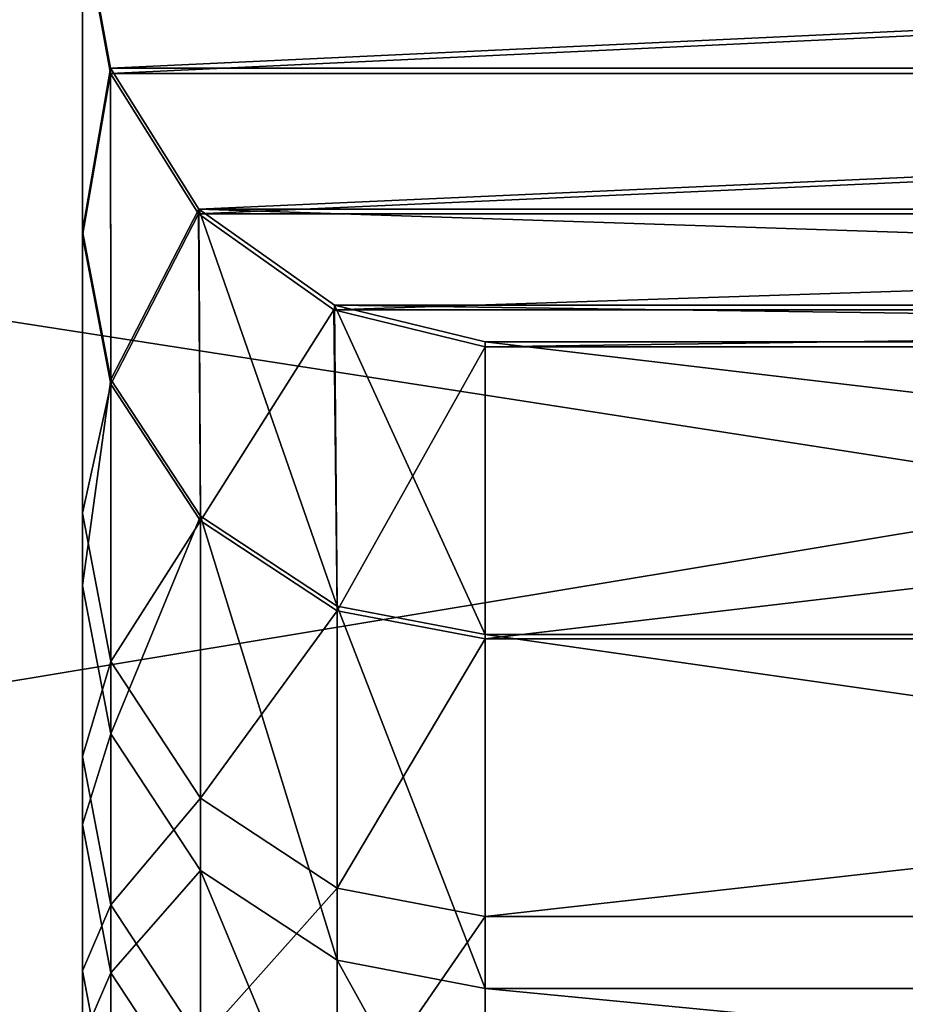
# Model space of a CAD drawing. Extents: x 0 to 35.8, y 0 to 30.4.
# Tile 63 of 106: x 18.973 to 19.314, y 0.225 to 0.604. Entities that reach past the tile are written whole.
import ezdxf

# ---------------------------------------------------------------- set-up
doc = ezdxf.new("R2010")
doc.units = 0
doc.header["$MEASUREMENT"] = 0
doc.layers.get('0').update_dxf_attribs({"color": 13, "linetype": 'CONTINUOUS'})
doc.layers.add('BSH_B36CD50SNB_SYMBOL_-_H0', color=59, linetype='CONTINUOUS')
doc.layers.add('BSH_B36CD50SNB_SYMBOL_-_HA', color=59, linetype='CONTINUOUS')

# ---------------------------------------------------------------- blocks, each defined once
blk = doc.blocks.new('B36CD50SNB_TRADECAD_DXF')
at = {"layer": 'BSH_B36CD50SNB_SYMBOL_-_HA', "color": 0}
for p, q in [((18.9975, 1.0076, 35.0348), (18.9975, 0.5207, 35.0348)), ((18.9975, 1.0076, 35.0348), (18.9975, 0.5207, 35.0348)), ((18.9975, 0.5225, 61.6858), (18.9975, 0.9843, 61.6858)), ((18.9975, 0.5225, 61.6858), (18.9975, 0.9843, 61.6858)), ((18.9975, 0.8982, 36.9849), (18.9975, 0.414, 36.9849)), ((18.9975, 0.8982, 36.9849), (18.9975, 0.414, 36.9849)), ((18.9975, 0.3862, 59.4972), (18.9975, 0.873, 59.4972)), ((18.9975, 0.3862, 59.4972), (18.9975, 0.873, 59.4972)), ((18.9975, 0.3204, 39.0587), (18.9975, 0.7892, 39.0587)), ((18.9975, 0.3204, 39.0587), (18.9975, 0.7892, 39.0587)), ((18.9975, 0.7598, 56.5774), (18.9975, 0.2942, 56.5774)), ((18.9975, 0.7598, 56.5774), (18.9975, 0.2942, 56.5774)), ((18.9975, 0.238, 41.9785), (18.9975, 0.7044, 41.9785)), ((18.9975, 0.238, 41.9785), (18.9975, 0.7044, 41.9785)), ((18.9975, 0.2119, 53.6576), (18.9975, 0.6741, 53.6576)), ((18.9975, 0.2119, 53.6576), (18.9975, 0.6741, 53.6576)), ((19.0083, 0.5852, 63.7249), (18.9975, 0.6439, 63.7379)), ((19.0083, 0.5852, 63.7249), (18.9975, 0.6439, 63.7379)), ((18.9975, 0.5225, 61.6858), (18.9975, 0.6439, 63.7379)), ((18.9975, 0.5225, 61.6858), (18.9975, 0.6439, 63.7379)), ((18.9975, 0.5207, 35.0348), (18.9975, 0.6422, 32.9999)), ((18.9975, 0.6422, 32.9999), (19.0083, 0.5832, 33.0142)), ((18.9975, 0.6422, 32.9999), (19.0083, 0.5832, 33.0142)), ((18.9975, 0.5207, 35.0348), (18.9975, 0.6422, 32.9999)), ((18.9975, 0.1739, 44.8983), (18.9975, 0.6378, 44.8983)), ((18.9975, 0.1739, 44.8983), (18.9975, 0.6378, 44.8983)), ((18.9975, 0.1739, 50.7378), (18.9975, 0.6327, 50.7378)), ((18.9975, 0.1739, 50.7378), (18.9975, 0.6327, 50.7378)), ((18.9975, 0.1549, 47.818), (18.9975, 0.6163, 47.818)), ((18.9975, 0.1549, 47.818), (18.9975, 0.6163, 47.818)), ((20.2499, 0.5852, 63.7249), (19.0083, 0.5852, 63.7249)), ((19.0083, 0.5852, 63.7249), (19.0084, 0.4654, 61.6858)), ((19.0422, 0.531, 63.6896), (19.0083, 0.5852, 63.7249)), ((20.2499, 0.5852, 63.7249), (19.0083, 0.5852, 63.7249)), ((19.0422, 0.531, 63.6896), (19.0083, 0.5852, 63.7249)), ((19.0083, 0.5852, 63.7249), (19.0084, 0.4654, 61.6858)), ((19.0083, 0.5832, 33.0142), (20.2499, 0.5832, 33.0142)), ((19.0084, 0.4636, 35.0348), (19.0083, 0.5832, 33.0142)), ((19.0083, 0.5832, 33.0142), (19.0421, 0.5291, 33.0504)), ((19.0083, 0.5832, 33.0142), (20.2499, 0.5832, 33.0142)), ((19.0083, 0.5832, 33.0142), (19.0421, 0.5291, 33.0504)), ((19.0084, 0.4636, 35.0348), (19.0083, 0.5832, 33.0142)), ((20.2159, 0.531, 63.6896), (19.0422, 0.531, 63.6896)), ((19.0944, 0.494, 63.6375), (19.0422, 0.531, 63.6896)), ((20.2159, 0.531, 63.6896), (19.0422, 0.531, 63.6896)), ((19.0422, 0.531, 63.6896), (19.0429, 0.4128, 61.6858)), ((19.0944, 0.494, 63.6375), (19.0422, 0.531, 63.6896)), ((19.0422, 0.531, 63.6896), (19.0429, 0.4128, 61.6858)), ((19.0421, 0.5291, 33.0504), (20.2161, 0.5291, 33.0504)), ((19.0421, 0.5291, 33.0504), (19.0942, 0.4922, 33.1032)), ((19.0421, 0.5291, 33.0504), (20.2161, 0.5291, 33.0504)), ((19.0429, 0.411, 35.0348), (19.0421, 0.5291, 33.0504)), ((19.0421, 0.5291, 33.0504), (19.0942, 0.4922, 33.1032)), ((19.0429, 0.411, 35.0348), (19.0421, 0.5291, 33.0504)), ((19.0084, 0.4654, 61.6858), (18.9975, 0.5225, 61.6858)), ((19.0084, 0.4654, 61.6858), (18.9975, 0.5225, 61.6858)), ((18.9975, 0.3862, 59.4972), (18.9975, 0.5225, 61.6858)), ((18.9975, 0.3862, 59.4972), (18.9975, 0.5225, 61.6858)), ((18.9975, 0.5207, 35.0348), (19.0084, 0.4636, 35.0348)), ((18.9975, 0.5207, 35.0348), (19.0084, 0.4636, 35.0348)), ((18.9975, 0.5207, 35.0348), (18.9975, 0.414, 36.9849)), ((18.9975, 0.5207, 35.0348), (18.9975, 0.414, 36.9849)), ((20.1638, 0.494, 63.6375), (19.0944, 0.494, 63.6375)), ((19.1524, 0.4799, 63.5806), (19.0944, 0.494, 63.6375)), ((20.1638, 0.494, 63.6375), (19.0944, 0.494, 63.6375)), ((19.0944, 0.494, 63.6375), (19.0954, 0.3782, 61.6858)), ((19.1524, 0.4799, 63.5806), (19.0944, 0.494, 63.6375)), ((19.0944, 0.494, 63.6375), (19.0954, 0.3782, 61.6858)), ((19.0942, 0.4922, 33.1032), (20.164, 0.4922, 33.1032)), ((19.0942, 0.4922, 33.1032), (19.1524, 0.478, 33.1605)), ((19.0942, 0.4922, 33.1032), (20.164, 0.4922, 33.1032)), ((19.0954, 0.3764, 35.0348), (19.0942, 0.4922, 33.1032)), ((19.0942, 0.4922, 33.1032), (19.1524, 0.478, 33.1605)), ((19.0954, 0.3764, 35.0348), (19.0942, 0.4922, 33.1032)), ((19.1524, 0.4799, 63.5806), (20.1058, 0.4799, 63.5806)), ((19.1524, 0.3673, 61.6858), (19.1524, 0.4799, 63.5806)), ((19.1524, 0.4799, 63.5806), (20.1058, 0.4799, 63.5806)), ((19.1524, 0.3673, 61.6858), (19.1524, 0.4799, 63.5806)), ((20.1058, 0.478, 33.1605), (19.1524, 0.478, 33.1605)), ((19.1524, 0.478, 33.1605), (19.1524, 0.3656, 35.0348)), ((20.1058, 0.478, 33.1605), (19.1524, 0.478, 33.1605)), ((19.1524, 0.478, 33.1605), (19.1524, 0.3656, 35.0348)), ((19.0084, 0.4654, 61.6858), (19.0429, 0.4128, 61.6858)), ((19.0084, 0.3291, 59.4972), (19.0084, 0.4654, 61.6858)), ((19.0084, 0.3291, 59.4972), (19.0084, 0.4654, 61.6858)), ((19.0084, 0.4654, 61.6858), (19.0429, 0.4128, 61.6858)), ((19.0429, 0.411, 35.0348), (19.0084, 0.4636, 35.0348)), ((19.0084, 0.4636, 35.0348), (19.0084, 0.3569, 36.9849)), ((19.0084, 0.4636, 35.0348), (19.0084, 0.3569, 36.9849)), ((19.0429, 0.411, 35.0348), (19.0084, 0.4636, 35.0348)), ((18.9975, 0.414, 36.9849), (19.0084, 0.3569, 36.9849)), ((18.9975, 0.414, 36.9849), (19.0084, 0.3569, 36.9849)), ((18.9975, 0.414, 36.9849), (18.9975, 0.3204, 39.0587)), ((18.9975, 0.414, 36.9849), (18.9975, 0.3204, 39.0587)), ((19.0429, 0.4128, 61.6858), (19.0429, 0.2765, 59.4972)), ((19.0429, 0.4128, 61.6858), (19.0954, 0.3782, 61.6858)), ((19.0429, 0.4128, 61.6858), (19.0429, 0.2765, 59.4972)), ((19.0429, 0.4128, 61.6858), (19.0954, 0.3782, 61.6858)), ((19.0429, 0.3043, 36.9849), (19.0429, 0.411, 35.0348)), ((19.0954, 0.3764, 35.0348), (19.0429, 0.411, 35.0348)), ((19.0429, 0.3043, 36.9849), (19.0429, 0.411, 35.0348)), ((19.0954, 0.3764, 35.0348), (19.0429, 0.411, 35.0348)), ((19.0084, 0.3291, 59.4972), (18.9975, 0.3862, 59.4972)), ((19.0084, 0.3291, 59.4972), (18.9975, 0.3862, 59.4972)), ((18.9975, 0.2942, 56.5774), (18.9975, 0.3862, 59.4972)), ((18.9975, 0.2942, 56.5774), (18.9975, 0.3862, 59.4972)), ((19.0954, 0.3782, 61.6858), (19.0954, 0.242, 59.4972)), ((19.0954, 0.3782, 61.6858), (19.1524, 0.3673, 61.6858)), ((19.0954, 0.3782, 61.6858), (19.0954, 0.242, 59.4972)), ((19.0954, 0.3782, 61.6858), (19.1524, 0.3673, 61.6858)), ((19.0954, 0.2698, 36.9849), (19.0954, 0.3764, 35.0348)), ((19.1524, 0.3656, 35.0348), (19.0954, 0.3764, 35.0348)), ((19.0954, 0.2698, 36.9849), (19.0954, 0.3764, 35.0348)), ((19.1524, 0.3656, 35.0348), (19.0954, 0.3764, 35.0348)), ((20.1058, 0.3673, 61.6858), (19.1524, 0.3673, 61.6858)), ((19.1524, 0.3673, 61.6858), (19.1524, 0.2311, 59.4972)), ((19.1524, 0.3673, 61.6858), (19.1524, 0.2311, 59.4972)), ((20.1058, 0.3673, 61.6858), (19.1524, 0.3673, 61.6858)), ((19.1524, 0.3656, 35.0348), (20.1058, 0.3656, 35.0348)), ((19.1524, 0.2589, 36.9849), (19.1524, 0.3656, 35.0348)), ((19.1524, 0.3656, 35.0348), (20.1058, 0.3656, 35.0348)), ((19.1524, 0.2589, 36.9849), (19.1524, 0.3656, 35.0348)), ((19.0429, 0.3043, 36.9849), (19.0084, 0.3569, 36.9849)), ((19.0084, 0.3569, 36.9849), (19.0084, 0.2633, 39.0587)), ((19.0429, 0.3043, 36.9849), (19.0084, 0.3569, 36.9849)), ((19.0084, 0.3569, 36.9849), (19.0084, 0.2633, 39.0587)), ((19.0429, 0.2765, 59.4972), (19.0084, 0.3291, 59.4972)), ((19.0084, 0.3291, 59.4972), (19.0084, 0.2372, 56.5774)), ((19.0429, 0.2765, 59.4972), (19.0084, 0.3291, 59.4972)), ((19.0084, 0.3291, 59.4972), (19.0084, 0.2372, 56.5774)), ((19.0084, 0.2633, 39.0587), (18.9975, 0.3204, 39.0587)), ((18.9975, 0.3204, 39.0587), (18.9975, 0.238, 41.9785)), ((19.0084, 0.2633, 39.0587), (18.9975, 0.3204, 39.0587)), ((18.9975, 0.3204, 39.0587), (18.9975, 0.238, 41.9785)), ((19.0429, 0.2108, 39.0587), (19.0429, 0.3043, 36.9849)), ((19.0954, 0.2698, 36.9849), (19.0429, 0.3043, 36.9849)), ((19.0429, 0.2108, 39.0587), (19.0429, 0.3043, 36.9849)), ((19.0954, 0.2698, 36.9849), (19.0429, 0.3043, 36.9849)), ((19.0084, 0.2372, 56.5774), (18.9975, 0.2942, 56.5774)), ((18.9975, 0.2942, 56.5774), (18.9975, 0.2119, 53.6576)), ((19.0084, 0.2372, 56.5774), (18.9975, 0.2942, 56.5774)), ((18.9975, 0.2942, 56.5774), (18.9975, 0.2119, 53.6576)), ((19.0954, 0.242, 59.4972), (19.0429, 0.2765, 59.4972)), ((19.0429, 0.2765, 59.4972), (19.0429, 0.1847, 56.5774)), ((19.0954, 0.242, 59.4972), (19.0429, 0.2765, 59.4972)), ((19.0429, 0.2765, 59.4972), (19.0429, 0.1847, 56.5774)), ((19.0954, 0.1763, 39.0587), (19.0954, 0.2698, 36.9849)), ((19.1524, 0.2589, 36.9849), (19.0954, 0.2698, 36.9849)), ((19.0954, 0.1763, 39.0587), (19.0954, 0.2698, 36.9849)), ((19.1524, 0.2589, 36.9849), (19.0954, 0.2698, 36.9849)), ((19.0084, 0.2633, 39.0587), (19.0429, 0.2108, 39.0587)), ((19.0084, 0.181, 41.9785), (19.0084, 0.2633, 39.0587)), ((19.0084, 0.2633, 39.0587), (19.0429, 0.2108, 39.0587)), ((19.0084, 0.181, 41.9785), (19.0084, 0.2633, 39.0587)), ((19.1524, 0.1654, 39.0587), (19.1524, 0.2589, 36.9849)), ((19.1524, 0.2589, 36.9849), (20.1058, 0.2589, 36.9849)), ((19.1524, 0.1654, 39.0587), (19.1524, 0.2589, 36.9849)), ((19.1524, 0.2589, 36.9849), (20.1058, 0.2589, 36.9849)), ((19.1524, 0.2311, 59.4972), (19.0954, 0.242, 59.4972)), ((19.0954, 0.242, 59.4972), (19.0954, 0.1502, 56.5774)), ((19.1524, 0.2311, 59.4972), (19.0954, 0.242, 59.4972)), ((19.0954, 0.242, 59.4972), (19.0954, 0.1502, 56.5774)), ((19.0084, 0.181, 41.9785), (18.9975, 0.238, 41.9785)), ((18.9975, 0.238, 41.9785), (18.9975, 0.1739, 44.8983)), ((19.0084, 0.181, 41.9785), (18.9975, 0.238, 41.9785)), ((18.9975, 0.238, 41.9785), (18.9975, 0.1739, 44.8983)), ((19.0084, 0.2372, 56.5774), (19.0084, 0.1549, 53.6576)), ((19.0084, 0.2372, 56.5774), (19.0429, 0.1847, 56.5774)), ((19.0084, 0.2372, 56.5774), (19.0084, 0.1549, 53.6576)), ((19.0084, 0.2372, 56.5774), (19.0429, 0.1847, 56.5774)), ((19.1524, 0.2311, 59.4972), (19.1524, 0.1393, 56.5774)), ((20.1058, 0.2311, 59.4972), (19.1524, 0.2311, 59.4972)), ((19.1524, 0.2311, 59.4972), (19.1524, 0.1393, 56.5774)), ((20.1058, 0.2311, 59.4972), (19.1524, 0.2311, 59.4972))]:
    blk.add_line(p, q, dxfattribs=at)
at = {"layer": 'BSH_B36CD50SNB_SYMBOL_-_H0', "color": 250}
mesh = blk.add_polyface(dxfattribs=at)
corners = [(20.8942, 0.1888, 24.3262), (17.9241, 0.6503, 24.3262), (17.9241, 0.1759, 24.3262), (20.8942, 0.6686, 24.3262)]
mesh.append_faces([[corners[k] for k in face] for face in [(0, 1, 2), (1, 0, 3)]], dxfattribs={"vtx0": -1, "color": 250})
mesh = blk.add_polyface(dxfattribs=at)
corners = [(20.8942, 0.6686, 25.5717), (17.9241, 0.1759, 25.5717), (17.9241, 0.6503, 25.5717), (20.8942, 0.1888, 25.5717)]
mesh.append_faces([[corners[k] for k in face] for face in [(0, 1, 2), (1, 0, 3)]], dxfattribs={"vtx0": -1, "color": 250})
at = {"layer": 'BSH_B36CD50SNB_SYMBOL_-_HA', "color": 250}
mesh = blk.add_polyface(dxfattribs=at)
corners = [(18.9975, 1.0076, 35.0348), (18.9975, 0.5207, 35.0348), (18.9975, 0.6422, 32.9999)]
mesh.append_faces([[corners[k] for k in face] for face in [(0, 1, 2)]], dxfattribs={"color": 250})
mesh = blk.add_polyface(dxfattribs=at)
corners = [(18.9975, 0.5207, 35.0348), (18.9975, 0.8982, 36.9849), (18.9975, 0.414, 36.9849), (18.9975, 1.0076, 35.0348)]
mesh.append_faces([[corners[k] for k in face] for face in [(0, 1, 2), (1, 0, 3)]], dxfattribs={"vtx0": -1, "color": 250})
mesh = blk.add_polyface(dxfattribs=at)
corners = [(18.9975, 0.9843, 61.6858), (18.9975, 0.6439, 63.7379), (18.9975, 0.5225, 61.6858)]
mesh.append_faces([[corners[k] for k in face] for face in [(0, 1, 2)]], dxfattribs={"color": 250})
mesh = blk.add_polyface(dxfattribs=at)
corners = [(18.9975, 0.873, 59.4972), (18.9975, 0.5225, 61.6858), (18.9975, 0.3862, 59.4972), (18.9975, 0.9843, 61.6858)]
mesh.append_faces([[corners[k] for k in face] for face in [(0, 1, 2), (1, 0, 3)]], dxfattribs={"vtx0": -1, "color": 250})
mesh = blk.add_polyface(dxfattribs=at)
corners = [(18.9975, 0.414, 36.9849), (18.9975, 0.7892, 39.0587), (18.9975, 0.3204, 39.0587), (18.9975, 0.8982, 36.9849)]
mesh.append_faces([[corners[k] for k in face] for face in [(0, 1, 2), (1, 0, 3)]], dxfattribs={"vtx0": -1, "color": 250})
mesh = blk.add_polyface(dxfattribs=at)
corners = [(18.9975, 0.7598, 56.5774), (18.9975, 0.3862, 59.4972), (18.9975, 0.2942, 56.5774), (18.9975, 0.873, 59.4972)]
mesh.append_faces([[corners[k] for k in face] for face in [(0, 1, 2), (1, 0, 3)]], dxfattribs={"vtx0": -1, "color": 250})
mesh = blk.add_polyface(dxfattribs=at)
corners = [(18.9975, 0.3204, 39.0587), (18.9975, 0.7044, 41.9785), (18.9975, 0.238, 41.9785), (18.9975, 0.7892, 39.0587)]
mesh.append_faces([[corners[k] for k in face] for face in [(0, 1, 2), (1, 0, 3)]], dxfattribs={"vtx0": -1, "color": 250})
mesh = blk.add_polyface(dxfattribs=at)
corners = [(18.9975, 0.6741, 53.6576), (18.9975, 0.2942, 56.5774), (18.9975, 0.2119, 53.6576), (18.9975, 0.7598, 56.5774)]
mesh.append_faces([[corners[k] for k in face] for face in [(0, 1, 2), (1, 0, 3)]], dxfattribs={"vtx0": -1, "color": 250})
mesh = blk.add_polyface(dxfattribs=at)
corners = [(18.9975, 0.238, 41.9785), (18.9975, 0.6378, 44.8983), (18.9975, 0.1739, 44.8983), (18.9975, 0.7044, 41.9785)]
mesh.append_faces([[corners[k] for k in face] for face in [(0, 1, 2), (1, 0, 3)]], dxfattribs={"vtx0": -1, "color": 250})
mesh = blk.add_polyface(dxfattribs=at)
corners = [(18.9975, 0.6327, 50.7378), (18.9975, 0.2119, 53.6576), (18.9975, 0.1739, 50.7378), (18.9975, 0.6741, 53.6576)]
mesh.append_faces([[corners[k] for k in face] for face in [(0, 1, 2), (1, 0, 3)]], dxfattribs={"vtx0": -1, "color": 250})
mesh = blk.add_polyface(dxfattribs=at)
corners = [(20.2606, 0.6439, 63.7379), (19.0083, 0.5852, 63.7249), (18.9975, 0.6439, 63.7379), (20.2499, 0.5852, 63.7249)]
mesh.append_faces([[corners[k] for k in face] for face in [(0, 1, 2), (1, 0, 3)]], dxfattribs={"vtx0": -1, "color": 250})
mesh = blk.add_polyface(dxfattribs=at)
corners = [(18.9975, 0.5225, 61.6858), (19.0083, 0.5852, 63.7249), (19.0084, 0.4654, 61.6858), (18.9975, 0.6439, 63.7379)]
mesh.append_faces([[corners[k] for k in face] for face in [(0, 1, 2), (1, 0, 3)]], dxfattribs={"vtx0": -1, "color": 250})
mesh = blk.add_polyface(dxfattribs=at)
corners = [(19.0083, 0.5832, 33.0142), (20.2606, 0.6422, 32.9999), (18.9975, 0.6422, 32.9999), (20.2499, 0.5832, 33.0142)]
mesh.append_faces([[corners[k] for k in face] for face in [(0, 1, 2), (1, 0, 3)]], dxfattribs={"vtx0": -1, "color": 250})
mesh = blk.add_polyface(dxfattribs=at)
corners = [(19.0083, 0.5832, 33.0142), (18.9975, 0.5207, 35.0348), (19.0084, 0.4636, 35.0348), (18.9975, 0.6422, 32.9999)]
mesh.append_faces([[corners[k] for k in face] for face in [(0, 1, 2), (1, 0, 3)]], dxfattribs={"vtx0": -1, "color": 250})
mesh = blk.add_polyface(dxfattribs=at)
corners = [(18.9975, 0.1739, 44.8983), (18.9975, 0.6163, 47.818), (18.9975, 0.1549, 47.818), (18.9975, 0.6378, 44.8983)]
mesh.append_faces([[corners[k] for k in face] for face in [(0, 1, 2), (1, 0, 3)]], dxfattribs={"vtx0": -1, "color": 250})
mesh = blk.add_polyface(dxfattribs=at)
corners = [(18.9975, 0.6163, 47.818), (18.9975, 0.1739, 50.7378), (18.9975, 0.1549, 47.818), (18.9975, 0.6327, 50.7378)]
mesh.append_faces([[corners[k] for k in face] for face in [(0, 1, 2), (1, 0, 3)]], dxfattribs={"vtx0": -1, "color": 250})
mesh = blk.add_polyface(dxfattribs=at)
corners = [(20.2499, 0.5852, 63.7249), (19.0422, 0.531, 63.6896), (19.0083, 0.5852, 63.7249), (20.2159, 0.531, 63.6896)]
mesh.append_faces([[corners[k] for k in face] for face in [(0, 1, 2), (1, 0, 3)]], dxfattribs={"vtx0": -1, "color": 250})
mesh = blk.add_polyface(dxfattribs=at)
corners = [(19.0084, 0.4654, 61.6858), (19.0422, 0.531, 63.6896), (19.0429, 0.4128, 61.6858), (19.0083, 0.5852, 63.7249)]
mesh.append_faces([[corners[k] for k in face] for face in [(0, 1, 2), (1, 0, 3)]], dxfattribs={"vtx0": -1, "color": 250})
mesh = blk.add_polyface(dxfattribs=at)
corners = [(19.0421, 0.5291, 33.0504), (20.2499, 0.5832, 33.0142), (19.0083, 0.5832, 33.0142), (20.2161, 0.5291, 33.0504)]
mesh.append_faces([[corners[k] for k in face] for face in [(0, 1, 2), (1, 0, 3)]], dxfattribs={"vtx0": -1, "color": 250})
mesh = blk.add_polyface(dxfattribs=at)
corners = [(19.0421, 0.5291, 33.0504), (19.0084, 0.4636, 35.0348), (19.0429, 0.411, 35.0348), (19.0083, 0.5832, 33.0142)]
mesh.append_faces([[corners[k] for k in face] for face in [(0, 1, 2), (1, 0, 3)]], dxfattribs={"vtx0": -1, "color": 250})
mesh = blk.add_polyface(dxfattribs=at)
corners = [(19.0422, 0.531, 63.6896), (20.1638, 0.494, 63.6375), (19.0944, 0.494, 63.6375), (20.2159, 0.531, 63.6896)]
mesh.append_faces([[corners[k] for k in face] for face in [(0, 1, 2), (1, 0, 3)]], dxfattribs={"vtx0": -1, "color": 250})
mesh = blk.add_polyface(dxfattribs=at)
corners = [(19.0422, 0.531, 63.6896), (19.0954, 0.3782, 61.6858), (19.0429, 0.4128, 61.6858), (19.0944, 0.494, 63.6375)]
mesh.append_faces([[corners[k] for k in face] for face in [(0, 1, 2), (1, 0, 3)]], dxfattribs={"vtx0": -1, "color": 250})
mesh = blk.add_polyface(dxfattribs=at)
corners = [(19.0942, 0.4922, 33.1032), (20.2161, 0.5291, 33.0504), (19.0421, 0.5291, 33.0504), (20.164, 0.4922, 33.1032)]
mesh.append_faces([[corners[k] for k in face] for face in [(0, 1, 2), (1, 0, 3)]], dxfattribs={"vtx0": -1, "color": 250})
mesh = blk.add_polyface(dxfattribs=at)
corners = [(19.0429, 0.411, 35.0348), (19.0942, 0.4922, 33.1032), (19.0421, 0.5291, 33.0504), (19.0954, 0.3764, 35.0348)]
mesh.append_faces([[corners[k] for k in face] for face in [(0, 1, 2), (1, 0, 3)]], dxfattribs={"vtx0": -1, "color": 250})
mesh = blk.add_polyface(dxfattribs=at)
corners = [(18.9975, 0.3862, 59.4972), (19.0084, 0.4654, 61.6858), (19.0084, 0.3291, 59.4972), (18.9975, 0.5225, 61.6858)]
mesh.append_faces([[corners[k] for k in face] for face in [(0, 1, 2), (1, 0, 3)]], dxfattribs={"vtx0": -1, "color": 250})
mesh = blk.add_polyface(dxfattribs=at)
corners = [(19.0084, 0.4636, 35.0348), (18.9975, 0.414, 36.9849), (19.0084, 0.3569, 36.9849), (18.9975, 0.5207, 35.0348)]
mesh.append_faces([[corners[k] for k in face] for face in [(0, 1, 2), (1, 0, 3)]], dxfattribs={"vtx0": -1, "color": 250})
mesh = blk.add_polyface(dxfattribs=at)
corners = [(19.0944, 0.494, 63.6375), (20.1058, 0.4799, 63.5806), (19.1524, 0.4799, 63.5806), (20.1638, 0.494, 63.6375)]
mesh.append_faces([[corners[k] for k in face] for face in [(0, 1, 2), (1, 0, 3)]], dxfattribs={"vtx0": -1, "color": 250})
mesh = blk.add_polyface(dxfattribs=at)
corners = [(19.0944, 0.494, 63.6375), (19.1524, 0.3673, 61.6858), (19.0954, 0.3782, 61.6858), (19.1524, 0.4799, 63.5806)]
mesh.append_faces([[corners[k] for k in face] for face in [(0, 1, 2), (1, 0, 3)]], dxfattribs={"vtx0": -1, "color": 250})
mesh = blk.add_polyface(dxfattribs=at)
corners = [(19.1524, 0.478, 33.1605), (20.164, 0.4922, 33.1032), (19.0942, 0.4922, 33.1032), (20.1058, 0.478, 33.1605)]
mesh.append_faces([[corners[k] for k in face] for face in [(0, 1, 2), (1, 0, 3)]], dxfattribs={"vtx0": -1, "color": 250})
mesh = blk.add_polyface(dxfattribs=at)
corners = [(19.0954, 0.3764, 35.0348), (19.1524, 0.478, 33.1605), (19.0942, 0.4922, 33.1032), (19.1524, 0.3656, 35.0348)]
mesh.append_faces([[corners[k] for k in face] for face in [(0, 1, 2), (1, 0, 3)]], dxfattribs={"vtx0": -1, "color": 250})
mesh = blk.add_polyface(dxfattribs=at)
corners = [(19.1524, 0.4799, 63.5806), (20.1058, 0.3673, 61.6858), (19.1524, 0.3673, 61.6858), (20.1058, 0.4799, 63.5806)]
mesh.append_faces([[corners[k] for k in face] for face in [(0, 1, 2), (1, 0, 3)]], dxfattribs={"vtx0": -1, "color": 250})
mesh = blk.add_polyface(dxfattribs=at)
corners = [(19.1524, 0.3656, 35.0348), (20.1058, 0.478, 33.1605), (19.1524, 0.478, 33.1605), (20.1058, 0.3656, 35.0348)]
mesh.append_faces([[corners[k] for k in face] for face in [(0, 1, 2), (1, 0, 3)]], dxfattribs={"vtx0": -1, "color": 250})
mesh = blk.add_polyface(dxfattribs=at)
corners = [(19.0084, 0.3291, 59.4972), (19.0429, 0.4128, 61.6858), (19.0429, 0.2765, 59.4972), (19.0084, 0.4654, 61.6858)]
mesh.append_faces([[corners[k] for k in face] for face in [(0, 1, 2), (1, 0, 3)]], dxfattribs={"vtx0": -1, "color": 250})
mesh = blk.add_polyface(dxfattribs=at)
corners = [(19.0429, 0.411, 35.0348), (19.0084, 0.3569, 36.9849), (19.0429, 0.3043, 36.9849), (19.0084, 0.4636, 35.0348)]
mesh.append_faces([[corners[k] for k in face] for face in [(0, 1, 2), (1, 0, 3)]], dxfattribs={"vtx0": -1, "color": 250})
mesh = blk.add_polyface(dxfattribs=at)
corners = [(19.0084, 0.3569, 36.9849), (18.9975, 0.3204, 39.0587), (19.0084, 0.2633, 39.0587), (18.9975, 0.414, 36.9849)]
mesh.append_faces([[corners[k] for k in face] for face in [(0, 1, 2), (1, 0, 3)]], dxfattribs={"vtx0": -1, "color": 250})
mesh = blk.add_polyface(dxfattribs=at)
corners = [(19.0429, 0.4128, 61.6858), (19.0954, 0.242, 59.4972), (19.0429, 0.2765, 59.4972), (19.0954, 0.3782, 61.6858)]
mesh.append_faces([[corners[k] for k in face] for face in [(0, 1, 2), (1, 0, 3)]], dxfattribs={"vtx0": -1, "color": 250})
mesh = blk.add_polyface(dxfattribs=at)
corners = [(19.0429, 0.3043, 36.9849), (19.0954, 0.3764, 35.0348), (19.0429, 0.411, 35.0348), (19.0954, 0.2698, 36.9849)]
mesh.append_faces([[corners[k] for k in face] for face in [(0, 1, 2), (1, 0, 3)]], dxfattribs={"vtx0": -1, "color": 250})
mesh = blk.add_polyface(dxfattribs=at)
corners = [(18.9975, 0.2942, 56.5774), (19.0084, 0.3291, 59.4972), (19.0084, 0.2372, 56.5774), (18.9975, 0.3862, 59.4972)]
mesh.append_faces([[corners[k] for k in face] for face in [(0, 1, 2), (1, 0, 3)]], dxfattribs={"vtx0": -1, "color": 250})
mesh = blk.add_polyface(dxfattribs=at)
corners = [(19.0954, 0.3782, 61.6858), (19.1524, 0.2311, 59.4972), (19.0954, 0.242, 59.4972), (19.1524, 0.3673, 61.6858)]
mesh.append_faces([[corners[k] for k in face] for face in [(0, 1, 2), (1, 0, 3)]], dxfattribs={"vtx0": -1, "color": 250})
mesh = blk.add_polyface(dxfattribs=at)
corners = [(19.0954, 0.2698, 36.9849), (19.1524, 0.3656, 35.0348), (19.0954, 0.3764, 35.0348), (19.1524, 0.2589, 36.9849)]
mesh.append_faces([[corners[k] for k in face] for face in [(0, 1, 2), (1, 0, 3)]], dxfattribs={"vtx0": -1, "color": 250})
mesh = blk.add_polyface(dxfattribs=at)
corners = [(19.1524, 0.3673, 61.6858), (20.1058, 0.2311, 59.4972), (19.1524, 0.2311, 59.4972), (20.1058, 0.3673, 61.6858)]
mesh.append_faces([[corners[k] for k in face] for face in [(0, 1, 2), (1, 0, 3)]], dxfattribs={"vtx0": -1, "color": 250})
mesh = blk.add_polyface(dxfattribs=at)
corners = [(19.1524, 0.2589, 36.9849), (20.1058, 0.3656, 35.0348), (19.1524, 0.3656, 35.0348), (20.1058, 0.2589, 36.9849)]
mesh.append_faces([[corners[k] for k in face] for face in [(0, 1, 2), (1, 0, 3)]], dxfattribs={"vtx0": -1, "color": 250})
mesh = blk.add_polyface(dxfattribs=at)
corners = [(19.0429, 0.3043, 36.9849), (19.0084, 0.2633, 39.0587), (19.0429, 0.2108, 39.0587), (19.0084, 0.3569, 36.9849)]
mesh.append_faces([[corners[k] for k in face] for face in [(0, 1, 2), (1, 0, 3)]], dxfattribs={"vtx0": -1, "color": 250})
mesh = blk.add_polyface(dxfattribs=at)
corners = [(19.0084, 0.2372, 56.5774), (19.0429, 0.2765, 59.4972), (19.0429, 0.1847, 56.5774), (19.0084, 0.3291, 59.4972)]
mesh.append_faces([[corners[k] for k in face] for face in [(0, 1, 2), (1, 0, 3)]], dxfattribs={"vtx0": -1, "color": 250})
mesh = blk.add_polyface(dxfattribs=at)
corners = [(19.0084, 0.2633, 39.0587), (18.9975, 0.238, 41.9785), (19.0084, 0.181, 41.9785), (18.9975, 0.3204, 39.0587)]
mesh.append_faces([[corners[k] for k in face] for face in [(0, 1, 2), (1, 0, 3)]], dxfattribs={"vtx0": -1, "color": 250})
mesh = blk.add_polyface(dxfattribs=at)
corners = [(19.0429, 0.2108, 39.0587), (19.0954, 0.2698, 36.9849), (19.0429, 0.3043, 36.9849), (19.0954, 0.1763, 39.0587)]
mesh.append_faces([[corners[k] for k in face] for face in [(0, 1, 2), (1, 0, 3)]], dxfattribs={"vtx0": -1, "color": 250})
mesh = blk.add_polyface(dxfattribs=at)
corners = [(18.9975, 0.2119, 53.6576), (19.0084, 0.2372, 56.5774), (19.0084, 0.1549, 53.6576), (18.9975, 0.2942, 56.5774)]
mesh.append_faces([[corners[k] for k in face] for face in [(0, 1, 2), (1, 0, 3)]], dxfattribs={"vtx0": -1, "color": 250})
mesh = blk.add_polyface(dxfattribs=at)
corners = [(19.0429, 0.2765, 59.4972), (19.0954, 0.1502, 56.5774), (19.0429, 0.1847, 56.5774), (19.0954, 0.242, 59.4972)]
mesh.append_faces([[corners[k] for k in face] for face in [(0, 1, 2), (1, 0, 3)]], dxfattribs={"vtx0": -1, "color": 250})
mesh = blk.add_polyface(dxfattribs=at)
corners = [(19.0954, 0.1763, 39.0587), (19.1524, 0.2589, 36.9849), (19.0954, 0.2698, 36.9849), (19.1524, 0.1654, 39.0587)]
mesh.append_faces([[corners[k] for k in face] for face in [(0, 1, 2), (1, 0, 3)]], dxfattribs={"vtx0": -1, "color": 250})
mesh = blk.add_polyface(dxfattribs=at)
corners = [(19.0429, 0.2108, 39.0587), (19.0084, 0.181, 41.9785), (19.0429, 0.1284, 41.9785), (19.0084, 0.2633, 39.0587)]
mesh.append_faces([[corners[k] for k in face] for face in [(0, 1, 2), (1, 0, 3)]], dxfattribs={"vtx0": -1, "color": 250})
mesh = blk.add_polyface(dxfattribs=at)
corners = [(19.1524, 0.1654, 39.0587), (20.1058, 0.2589, 36.9849), (19.1524, 0.2589, 36.9849), (20.1058, 0.1654, 39.0587)]
mesh.append_faces([[corners[k] for k in face] for face in [(0, 1, 2), (1, 0, 3)]], dxfattribs={"vtx0": -1, "color": 250})
mesh = blk.add_polyface(dxfattribs=at)
corners = [(19.0954, 0.242, 59.4972), (19.1524, 0.1393, 56.5774), (19.0954, 0.1502, 56.5774), (19.1524, 0.2311, 59.4972)]
mesh.append_faces([[corners[k] for k in face] for face in [(0, 1, 2), (1, 0, 3)]], dxfattribs={"vtx0": -1, "color": 250})
mesh = blk.add_polyface(dxfattribs=at)
corners = [(19.0084, 0.181, 41.9785), (18.9975, 0.1739, 44.8983), (19.0084, 0.1169, 44.8983), (18.9975, 0.238, 41.9785)]
mesh.append_faces([[corners[k] for k in face] for face in [(0, 1, 2), (1, 0, 3)]], dxfattribs={"vtx0": -1, "color": 250})
mesh = blk.add_polyface(dxfattribs=at)
corners = [(19.0084, 0.1549, 53.6576), (19.0429, 0.1847, 56.5774), (19.0429, 0.1024, 53.6576), (19.0084, 0.2372, 56.5774)]
mesh.append_faces([[corners[k] for k in face] for face in [(0, 1, 2), (1, 0, 3)]], dxfattribs={"vtx0": -1, "color": 250})
mesh = blk.add_polyface(dxfattribs=at)
corners = [(19.1524, 0.2311, 59.4972), (20.1058, 0.1393, 56.5774), (19.1524, 0.1393, 56.5774), (20.1058, 0.2311, 59.4972)]
mesh.append_faces([[corners[k] for k in face] for face in [(0, 1, 2), (1, 0, 3)]], dxfattribs={"vtx0": -1, "color": 250})

msp = doc.modelspace()

# ---------------------------------------------------------------- block references
at = {"color": 0}
msp.add_blockref('B36CD50SNB_TRADECAD_DXF', (0, 0), dxfattribs=at)

doc.saveas('drawing.dxf')
